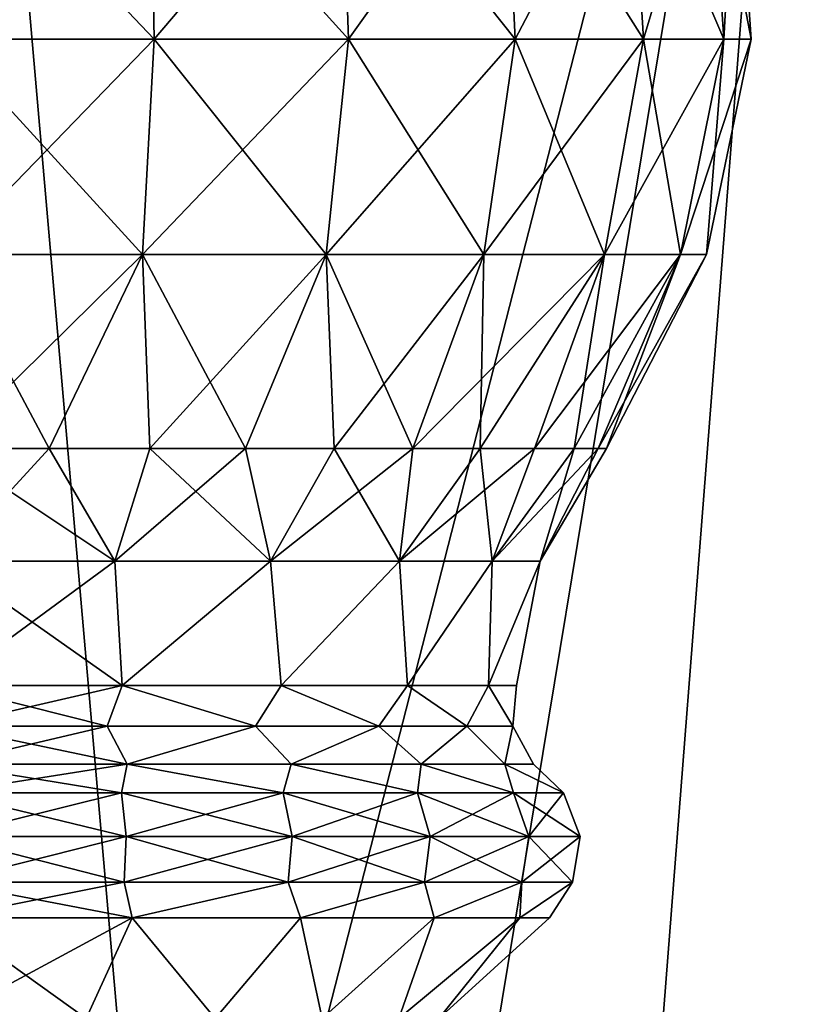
# Model space of a CAD drawing. Header units: millimetres. Extents: x -110 to 119, y -127 to 212.
# Tile 57 of 186: x -74.41 to -68.16, y 19.56 to 27.34. Entities that reach past the tile are written whole.
import ezdxf

# ---------------------------------------------------------------- set-up
doc = ezdxf.new("R2010")
doc.units = ezdxf.units.MM
doc.header["$LTSCALE"] = 26.699852
for name, color, linetype in [('10', 7, 'CONTINUOUS'), ('562', 7, 'CONTINUOUS'), ('563', 7, 'CONTINUOUS'), ('564', 7, 'CONTINUOUS'), ('565', 7, 'CONTINUOUS'), ('566', 7, 'CONTINUOUS')]:
    doc.layers.add(name, color=color, linetype=linetype)

msp = doc.modelspace()

# ---------------------------------------------------------------- linework, layer by layer
at = {"layer": '10', "color": 7, "linetype": 'CONTINUOUS', "true_color": 0xa2afbf}
for points in [[(-68.1718, 34.3275, -53), (-75, 35, -53), (-73.2222, 14.6324, -36), (-68.1718, 34.3275, -53)], [(-73.2222, 14.6324, -36), (-75, 35, -53), (-75, 14.7402, -36), (-73.2222, 14.6324, -36)], [(-71.4732, 14.3118, -36), (-68.1718, 34.3275, -53), (-73.2222, 14.6324, -36), (-71.4732, 14.3118, -36)], [(-69.7738, 13.7826, -36), (-68.1718, 34.3275, -53), (-71.4732, 14.3118, -36), (-69.7738, 13.7826, -36)], [(-61.6061, 32.3358, -53), (-68.1718, 34.3275, -53), (-69.7738, 13.7826, -36), (-61.6061, 32.3358, -53)], [(-68.1489, 13.0511, -36), (-61.6061, 32.3358, -53), (-69.7738, 13.7826, -36), (-68.1489, 13.0511, -36)]]:
    msp.add_3dface(points, dxfattribs=at)
at = {"layer": '562', "color": 7, "linetype": 'CONTINUOUS', "true_color": 0xa2afbf}
for points in [[(-74.9997, 28.9194, 56.2713), (-74.9997, 27.186, 56.3902), (-73.3522, 27.186, 56.1733), (-74.9997, 28.9194, 56.2713)], [(-73.383, 28.9194, 56.0584), (-74.9997, 28.9194, 56.2713), (-73.3522, 27.186, 56.1733), (-73.383, 28.9194, 56.0584)], [(-74.9997, 27.186, 43.6598), (-74.9997, 28.9194, 43.7787), (-73.383, 28.9194, 43.9916), (-74.9997, 27.186, 43.6598)], [(-74.9997, 27.186, 43.6598), (-73.383, 28.9194, 43.9916), (-73.3522, 27.186, 43.8767), (-74.9997, 27.186, 43.6598)], [(-73.383, 28.9194, 43.9916), (-71.8766, 28.9194, 44.6156), (-73.3522, 27.186, 43.8767), (-73.383, 28.9194, 43.9916)], [(-71.8766, 28.9194, 55.4344), (-73.383, 28.9194, 56.0584), (-71.8171, 27.186, 55.5374), (-71.8766, 28.9194, 55.4344)], [(-71.8171, 27.186, 55.5374), (-73.383, 28.9194, 56.0584), (-73.3522, 27.186, 56.1733), (-71.8171, 27.186, 55.5374)], [(-73.3522, 27.186, 43.8767), (-71.8766, 28.9194, 44.6156), (-71.8171, 27.186, 44.5126), (-73.3522, 27.186, 43.8767)], [(-71.8766, 28.9194, 44.6156), (-70.5829, 28.9194, 45.6082), (-71.8171, 27.186, 44.5126), (-71.8766, 28.9194, 44.6156)], [(-70.5829, 28.9194, 54.4418), (-71.8766, 28.9194, 55.4344), (-70.4988, 27.186, 54.5259), (-70.5829, 28.9194, 54.4418)], [(-70.4988, 27.186, 54.5259), (-71.8766, 28.9194, 55.4344), (-71.8171, 27.186, 55.5374), (-70.4988, 27.186, 54.5259)], [(-71.8171, 27.186, 44.5126), (-70.5829, 28.9194, 45.6082), (-70.4988, 27.186, 45.5241), (-71.8171, 27.186, 44.5126)], [(-70.5829, 28.9194, 45.6082), (-69.5903, 28.9194, 46.9019), (-70.4988, 27.186, 45.5241), (-70.5829, 28.9194, 45.6082)], [(-69.5903, 28.9194, 53.1481), (-70.5829, 28.9194, 54.4418), (-69.4872, 27.186, 53.2076), (-69.5903, 28.9194, 53.1481)], [(-69.4872, 27.186, 53.2076), (-70.5829, 28.9194, 54.4418), (-70.4988, 27.186, 54.5259), (-69.4872, 27.186, 53.2076)], [(-70.4988, 27.186, 45.5241), (-69.5903, 28.9194, 46.9019), (-69.4872, 27.186, 46.8424), (-70.4988, 27.186, 45.5241)], [(-69.5903, 28.9194, 46.9019), (-68.9663, 28.9194, 48.4083), (-69.4872, 27.186, 46.8424), (-69.5903, 28.9194, 46.9019)], [(-68.9663, 28.9194, 51.6417), (-69.5903, 28.9194, 53.1481), (-68.8514, 27.186, 51.6724), (-68.9663, 28.9194, 51.6417)], [(-68.8514, 27.186, 51.6724), (-69.5903, 28.9194, 53.1481), (-69.4872, 27.186, 53.2076), (-68.8514, 27.186, 51.6724)], [(-69.4872, 27.186, 46.8424), (-68.9663, 28.9194, 48.4083), (-68.8514, 27.186, 48.3776), (-69.4872, 27.186, 46.8424)], [(-68.9663, 28.9194, 48.4083), (-68.7534, 28.9194, 50.025), (-68.8514, 27.186, 48.3776), (-68.9663, 28.9194, 48.4083)], [(-68.7534, 28.9194, 50.025), (-68.9663, 28.9194, 51.6417), (-68.6345, 27.186, 50.025), (-68.7534, 28.9194, 50.025)], [(-68.6345, 27.186, 50.025), (-68.9663, 28.9194, 51.6417), (-68.8514, 27.186, 51.6724), (-68.6345, 27.186, 50.025)], [(-68.8514, 27.186, 48.3776), (-68.7534, 28.9194, 50.025), (-68.6345, 27.186, 50.025), (-68.8514, 27.186, 48.3776)], [(-74.9997, 27.186, 56.3902), (-74.9997, 25.4847, 56.0371), (-73.4437, 25.4847, 55.8322), (-74.9997, 27.186, 56.3902)], [(-73.3522, 27.186, 56.1733), (-74.9997, 27.186, 56.3902), (-73.4437, 25.4847, 55.8322), (-73.3522, 27.186, 56.1733)], [(-74.9997, 25.4847, 44.0129), (-74.9997, 27.186, 43.6598), (-73.3522, 27.186, 43.8767), (-74.9997, 25.4847, 44.0129)], [(-74.9997, 25.4847, 44.0129), (-73.3522, 27.186, 43.8767), (-73.4437, 25.4847, 44.2178), (-74.9997, 25.4847, 44.0129)], [(-73.3522, 27.186, 43.8767), (-71.8171, 27.186, 44.5126), (-73.4437, 25.4847, 44.2178), (-73.3522, 27.186, 43.8767)], [(-73.4437, 25.4847, 44.2178), (-71.8171, 27.186, 44.5126), (-71.9937, 25.4847, 44.8184), (-73.4437, 25.4847, 44.2178)], [(-71.9937, 25.4847, 55.2316), (-73.3522, 27.186, 56.1733), (-73.4437, 25.4847, 55.8322), (-71.9937, 25.4847, 55.2316)], [(-71.8171, 27.186, 55.5374), (-73.3522, 27.186, 56.1733), (-71.9937, 25.4847, 55.2316), (-71.8171, 27.186, 55.5374)], [(-71.8171, 27.186, 44.5126), (-70.4988, 27.186, 45.5241), (-71.9937, 25.4847, 44.8184), (-71.8171, 27.186, 44.5126)], [(-71.9937, 25.4847, 44.8184), (-70.4988, 27.186, 45.5241), (-70.7485, 25.4847, 45.7738), (-71.9937, 25.4847, 44.8184)], [(-70.7485, 25.4847, 54.2762), (-71.8171, 27.186, 55.5374), (-71.9937, 25.4847, 55.2316), (-70.7485, 25.4847, 54.2762)], [(-70.4988, 27.186, 54.5259), (-71.8171, 27.186, 55.5374), (-70.7485, 25.4847, 54.2762), (-70.4988, 27.186, 54.5259)], [(-70.4988, 27.186, 45.5241), (-69.4872, 27.186, 46.8424), (-70.7485, 25.4847, 45.7738), (-70.4988, 27.186, 45.5241)], [(-70.7485, 25.4847, 45.7738), (-69.4872, 27.186, 46.8424), (-69.7931, 25.4847, 47.019), (-70.7485, 25.4847, 45.7738)], [(-69.7931, 25.4847, 53.031), (-70.4988, 27.186, 54.5259), (-70.7485, 25.4847, 54.2762), (-69.7931, 25.4847, 53.031)], [(-69.4872, 27.186, 53.2076), (-70.4988, 27.186, 54.5259), (-69.7931, 25.4847, 53.031), (-69.4872, 27.186, 53.2076)], [(-69.4872, 27.186, 46.8424), (-68.8514, 27.186, 48.3776), (-69.7931, 25.4847, 47.019), (-69.4872, 27.186, 46.8424)], [(-69.7931, 25.4847, 47.019), (-68.8514, 27.186, 48.3776), (-69.1925, 25.4847, 48.469), (-69.7931, 25.4847, 47.019)], [(-69.1925, 25.4847, 51.581), (-69.4872, 27.186, 53.2076), (-69.7931, 25.4847, 53.031), (-69.1925, 25.4847, 51.581)], [(-68.8514, 27.186, 51.6724), (-69.4872, 27.186, 53.2076), (-69.1925, 25.4847, 51.581), (-68.8514, 27.186, 51.6724)], [(-68.8514, 27.186, 48.3776), (-68.6345, 27.186, 50.025), (-69.1925, 25.4847, 48.469), (-68.8514, 27.186, 48.3776)], [(-69.1925, 25.4847, 48.469), (-68.6345, 27.186, 50.025), (-68.9876, 25.4847, 50.025), (-69.1925, 25.4847, 48.469)], [(-68.9876, 25.4847, 50.025), (-68.8514, 27.186, 51.6724), (-69.1925, 25.4847, 51.581), (-68.9876, 25.4847, 50.025)], [(-68.6345, 27.186, 50.025), (-68.8514, 27.186, 51.6724), (-68.9876, 25.4847, 50.025), (-68.6345, 27.186, 50.025)], [(-74.9997, 25.4847, 56.0371), (-74.9997, 23.9518, 55.245), (-74.1831, 23.9518, 55.1807), (-74.9997, 25.4847, 56.0371)], [(-73.4437, 25.4847, 55.8322), (-74.9997, 25.4847, 56.0371), (-74.1831, 23.9518, 55.1807), (-73.4437, 25.4847, 55.8322)], [(-74.9997, 23.9518, 44.805), (-74.9997, 25.4847, 44.0129), (-73.4437, 25.4847, 44.2178), (-74.9997, 23.9518, 44.805)], [(-74.9997, 23.9518, 44.805), (-73.4437, 25.4847, 44.2178), (-74.1831, 23.9518, 44.8693), (-74.9997, 23.9518, 44.805)], [(-74.1831, 23.9518, 44.8693), (-73.4437, 25.4847, 44.2178), (-73.3866, 23.9518, 45.0605), (-74.1831, 23.9518, 44.8693)], [(-73.3866, 23.9518, 54.9895), (-73.4437, 25.4847, 55.8322), (-74.1831, 23.9518, 55.1807), (-73.3866, 23.9518, 54.9895)], [(-73.4437, 25.4847, 44.2178), (-71.9937, 25.4847, 44.8184), (-73.3866, 23.9518, 45.0605), (-73.4437, 25.4847, 44.2178)], [(-71.9937, 25.4847, 55.2316), (-73.4437, 25.4847, 55.8322), (-72.6299, 23.9518, 54.6761), (-71.9937, 25.4847, 55.2316)], [(-72.6299, 23.9518, 54.6761), (-73.4437, 25.4847, 55.8322), (-73.3866, 23.9518, 54.9895), (-72.6299, 23.9518, 54.6761)], [(-73.3866, 23.9518, 45.0605), (-71.9937, 25.4847, 44.8184), (-72.6299, 23.9518, 45.3739), (-73.3866, 23.9518, 45.0605)], [(-72.6299, 23.9518, 45.3739), (-71.9937, 25.4847, 44.8184), (-71.9314, 23.9518, 45.8019), (-72.6299, 23.9518, 45.3739)], [(-71.9314, 23.9518, 54.2481), (-71.9937, 25.4847, 55.2316), (-72.6299, 23.9518, 54.6761), (-71.9314, 23.9518, 54.2481)], [(-71.9937, 25.4847, 44.8184), (-70.7485, 25.4847, 45.7738), (-71.9314, 23.9518, 45.8019), (-71.9937, 25.4847, 44.8184)], [(-70.7485, 25.4847, 54.2762), (-71.9937, 25.4847, 55.2316), (-71.3086, 23.9518, 53.7161), (-70.7485, 25.4847, 54.2762)], [(-71.3086, 23.9518, 53.7161), (-71.9937, 25.4847, 55.2316), (-71.9314, 23.9518, 54.2481), (-71.3086, 23.9518, 53.7161)], [(-71.9314, 23.9518, 45.8019), (-70.7485, 25.4847, 45.7738), (-71.3086, 23.9518, 46.3339), (-71.9314, 23.9518, 45.8019)], [(-70.7485, 25.4847, 45.7738), (-69.7931, 25.4847, 47.019), (-71.3086, 23.9518, 46.3339), (-70.7485, 25.4847, 45.7738)], [(-71.3086, 23.9518, 46.3339), (-69.7931, 25.4847, 47.019), (-70.7766, 23.9518, 46.9568), (-71.3086, 23.9518, 46.3339)], [(-70.7766, 23.9518, 53.0932), (-70.7485, 25.4847, 54.2762), (-71.3086, 23.9518, 53.7161), (-70.7766, 23.9518, 53.0932)], [(-70.7766, 23.9518, 46.9568), (-69.7931, 25.4847, 47.019), (-70.3486, 23.9518, 47.6552), (-70.7766, 23.9518, 46.9568)], [(-69.7931, 25.4847, 53.031), (-70.7485, 25.4847, 54.2762), (-70.7766, 23.9518, 53.0932), (-69.7931, 25.4847, 53.031)], [(-70.3486, 23.9518, 52.3948), (-69.7931, 25.4847, 53.031), (-70.7766, 23.9518, 53.0932), (-70.3486, 23.9518, 52.3948)], [(-69.7931, 25.4847, 47.019), (-69.1925, 25.4847, 48.469), (-70.3486, 23.9518, 47.6552), (-69.7931, 25.4847, 47.019)], [(-70.3486, 23.9518, 47.6552), (-69.1925, 25.4847, 48.469), (-70.0352, 23.9518, 48.4119), (-70.3486, 23.9518, 47.6552)], [(-70.0352, 23.9518, 51.6381), (-69.7931, 25.4847, 53.031), (-70.3486, 23.9518, 52.3948), (-70.0352, 23.9518, 51.6381)], [(-70.0352, 23.9518, 48.4119), (-69.1925, 25.4847, 48.469), (-69.844, 23.9518, 49.2084), (-70.0352, 23.9518, 48.4119)], [(-69.1925, 25.4847, 51.581), (-69.7931, 25.4847, 53.031), (-70.0352, 23.9518, 51.6381), (-69.1925, 25.4847, 51.581)], [(-69.844, 23.9518, 50.8416), (-69.1925, 25.4847, 51.581), (-70.0352, 23.9518, 51.6381), (-69.844, 23.9518, 50.8416)], [(-69.1925, 25.4847, 48.469), (-68.9876, 25.4847, 50.025), (-69.844, 23.9518, 49.2084), (-69.1925, 25.4847, 48.469)], [(-69.844, 23.9518, 49.2084), (-68.9876, 25.4847, 50.025), (-69.7797, 23.9518, 50.025), (-69.844, 23.9518, 49.2084)], [(-69.7797, 23.9518, 50.025), (-69.1925, 25.4847, 51.581), (-69.844, 23.9518, 50.8416), (-69.7797, 23.9518, 50.025)], [(-68.9876, 25.4847, 50.025), (-69.1925, 25.4847, 51.581), (-69.7797, 23.9518, 50.025), (-68.9876, 25.4847, 50.025)]]:
    msp.add_3dface(points, dxfattribs=at)
at = {"layer": '563', "color": 7, "linetype": 'CONTINUOUS', "true_color": 0xa2afbf}
for points in [[(-74.9997, 23.9518, 55.245), (-74.9997, 23.0603, 54.7708), (-73.6626, 23.0603, 54.5786), (-74.9997, 23.9518, 55.245)], [(-74.1831, 23.9518, 55.1807), (-74.9997, 23.9518, 55.245), (-73.6626, 23.0603, 54.5786), (-74.1831, 23.9518, 55.1807)], [(-74.9997, 23.0603, 45.2792), (-74.9997, 23.9518, 44.805), (-74.1831, 23.9518, 44.8693), (-74.9997, 23.0603, 45.2792)], [(-74.9997, 23.0603, 45.2792), (-74.1831, 23.9518, 44.8693), (-73.6626, 23.0603, 45.4714), (-74.9997, 23.0603, 45.2792)], [(-74.1831, 23.9518, 44.8693), (-73.3866, 23.9518, 45.0605), (-73.6626, 23.0603, 45.4714), (-74.1831, 23.9518, 44.8693)], [(-73.3866, 23.9518, 54.9895), (-74.1831, 23.9518, 55.1807), (-73.6626, 23.0603, 54.5786), (-73.3866, 23.9518, 54.9895)], [(-73.3866, 23.9518, 45.0605), (-72.6299, 23.9518, 45.3739), (-73.6626, 23.0603, 45.4714), (-73.3866, 23.9518, 45.0605)], [(-73.6626, 23.0603, 45.4714), (-72.6299, 23.9518, 45.3739), (-72.4339, 23.0603, 46.0326), (-73.6626, 23.0603, 45.4714)], [(-72.4339, 23.0603, 54.0174), (-73.3866, 23.9518, 54.9895), (-73.6626, 23.0603, 54.5786), (-72.4339, 23.0603, 54.0174)], [(-72.6299, 23.9518, 54.6761), (-73.3866, 23.9518, 54.9895), (-72.4339, 23.0603, 54.0174), (-72.6299, 23.9518, 54.6761)], [(-72.6299, 23.9518, 45.3739), (-71.9314, 23.9518, 45.8019), (-72.4339, 23.0603, 46.0326), (-72.6299, 23.9518, 45.3739)], [(-71.9314, 23.9518, 54.2481), (-72.6299, 23.9518, 54.6761), (-72.4339, 23.0603, 54.0174), (-71.9314, 23.9518, 54.2481)], [(-71.9314, 23.9518, 45.8019), (-71.3086, 23.9518, 46.3339), (-72.4339, 23.0603, 46.0326), (-71.9314, 23.9518, 45.8019)], [(-72.4339, 23.0603, 46.0326), (-71.3086, 23.9518, 46.3339), (-71.413, 23.0603, 46.9171), (-72.4339, 23.0603, 46.0326)], [(-71.413, 23.0603, 53.1329), (-71.9314, 23.9518, 54.2481), (-72.4339, 23.0603, 54.0174), (-71.413, 23.0603, 53.1329)], [(-71.3086, 23.9518, 53.7161), (-71.9314, 23.9518, 54.2481), (-71.413, 23.0603, 53.1329), (-71.3086, 23.9518, 53.7161)], [(-71.3086, 23.9518, 46.3339), (-70.7766, 23.9518, 46.9568), (-71.413, 23.0603, 46.9171), (-71.3086, 23.9518, 46.3339)], [(-70.7766, 23.9518, 46.9568), (-70.3486, 23.9518, 47.6552), (-71.413, 23.0603, 46.9171), (-70.7766, 23.9518, 46.9568)], [(-71.413, 23.0603, 46.9171), (-70.3486, 23.9518, 47.6552), (-70.6827, 23.0603, 48.0535), (-71.413, 23.0603, 46.9171)], [(-70.7766, 23.9518, 53.0932), (-71.3086, 23.9518, 53.7161), (-71.413, 23.0603, 53.1329), (-70.7766, 23.9518, 53.0932)], [(-70.6827, 23.0603, 51.9965), (-70.7766, 23.9518, 53.0932), (-71.413, 23.0603, 53.1329), (-70.6827, 23.0603, 51.9965)], [(-70.3486, 23.9518, 52.3948), (-70.7766, 23.9518, 53.0932), (-70.6827, 23.0603, 51.9965), (-70.3486, 23.9518, 52.3948)], [(-70.3486, 23.9518, 47.6552), (-70.0352, 23.9518, 48.4119), (-70.6827, 23.0603, 48.0535), (-70.3486, 23.9518, 47.6552)], [(-70.0352, 23.9518, 48.4119), (-69.844, 23.9518, 49.2084), (-70.6827, 23.0603, 48.0535), (-70.0352, 23.9518, 48.4119)], [(-70.6827, 23.0603, 48.0535), (-69.844, 23.9518, 49.2084), (-70.3022, 23.0603, 49.3496), (-70.6827, 23.0603, 48.0535)], [(-70.0352, 23.9518, 51.6381), (-70.3486, 23.9518, 52.3948), (-70.6827, 23.0603, 51.9965), (-70.0352, 23.9518, 51.6381)], [(-70.3022, 23.0603, 50.7004), (-70.0352, 23.9518, 51.6381), (-70.6827, 23.0603, 51.9965), (-70.3022, 23.0603, 50.7004)], [(-69.844, 23.9518, 49.2084), (-69.7797, 23.9518, 50.025), (-70.3022, 23.0603, 49.3496), (-69.844, 23.9518, 49.2084)], [(-69.7797, 23.9518, 50.025), (-69.844, 23.9518, 50.8416), (-70.3022, 23.0603, 50.7004), (-69.7797, 23.9518, 50.025)], [(-70.3022, 23.0603, 49.3496), (-69.7797, 23.9518, 50.025), (-70.3022, 23.0603, 50.7004), (-70.3022, 23.0603, 49.3496)], [(-69.844, 23.9518, 50.8416), (-70.0352, 23.9518, 51.6381), (-70.3022, 23.0603, 50.7004), (-69.844, 23.9518, 50.8416)], [(-74.9997, 23.0603, 54.7708), (-74.9997, 22.0785, 54.535), (-73.606, 22.0785, 54.3143), (-74.9997, 23.0603, 54.7708)], [(-73.6626, 23.0603, 54.5786), (-74.9997, 23.0603, 54.7708), (-73.606, 22.0785, 54.3143), (-73.6626, 23.0603, 54.5786)], [(-74.9997, 22.0785, 45.515), (-74.9997, 23.0603, 45.2792), (-73.6626, 23.0603, 45.4714), (-74.9997, 22.0785, 45.515)], [(-74.9997, 22.0785, 45.515), (-73.6626, 23.0603, 45.4714), (-73.606, 22.0785, 45.7357), (-74.9997, 22.0785, 45.515)], [(-73.6626, 23.0603, 45.4714), (-72.4339, 23.0603, 46.0326), (-73.606, 22.0785, 45.7357), (-73.6626, 23.0603, 45.4714)], [(-72.4339, 23.0603, 54.0174), (-73.6626, 23.0603, 54.5786), (-73.606, 22.0785, 54.3143), (-72.4339, 23.0603, 54.0174)], [(-73.606, 22.0785, 45.7357), (-72.4339, 23.0603, 46.0326), (-72.3488, 22.0785, 46.3763), (-73.606, 22.0785, 45.7357)], [(-72.3488, 22.0785, 53.6737), (-72.4339, 23.0603, 54.0174), (-73.606, 22.0785, 54.3143), (-72.3488, 22.0785, 53.6737)], [(-72.4339, 23.0603, 46.0326), (-71.413, 23.0603, 46.9171), (-72.3488, 22.0785, 46.3763), (-72.4339, 23.0603, 46.0326)], [(-71.413, 23.0603, 53.1329), (-72.4339, 23.0603, 54.0174), (-72.3488, 22.0785, 53.6737), (-71.413, 23.0603, 53.1329)], [(-72.3488, 22.0785, 46.3763), (-71.413, 23.0603, 46.9171), (-71.351, 22.0785, 47.3741), (-72.3488, 22.0785, 46.3763)], [(-71.351, 22.0785, 52.6759), (-71.413, 23.0603, 53.1329), (-72.3488, 22.0785, 53.6737), (-71.351, 22.0785, 52.6759)], [(-71.413, 23.0603, 46.9171), (-70.6827, 23.0603, 48.0535), (-71.351, 22.0785, 47.3741), (-71.413, 23.0603, 46.9171)], [(-70.6827, 23.0603, 51.9965), (-71.413, 23.0603, 53.1329), (-71.351, 22.0785, 52.6759), (-70.6827, 23.0603, 51.9965)], [(-71.351, 22.0785, 47.3741), (-70.6827, 23.0603, 48.0535), (-70.7104, 22.0785, 48.6313), (-71.351, 22.0785, 47.3741)], [(-70.7104, 22.0785, 51.4187), (-70.6827, 23.0603, 51.9965), (-71.351, 22.0785, 52.6759), (-70.7104, 22.0785, 51.4187)], [(-70.6827, 23.0603, 48.0535), (-70.3022, 23.0603, 49.3496), (-70.7104, 22.0785, 48.6313), (-70.6827, 23.0603, 48.0535)], [(-70.7104, 22.0785, 48.6313), (-70.3022, 23.0603, 49.3496), (-70.4897, 22.0785, 50.025), (-70.7104, 22.0785, 48.6313)], [(-70.3022, 23.0603, 50.7004), (-70.6827, 23.0603, 51.9965), (-70.7104, 22.0785, 51.4187), (-70.3022, 23.0603, 50.7004)], [(-70.4897, 22.0785, 50.025), (-70.3022, 23.0603, 50.7004), (-70.7104, 22.0785, 51.4187), (-70.4897, 22.0785, 50.025)], [(-70.3022, 23.0603, 49.3496), (-70.3022, 23.0603, 50.7004), (-70.4897, 22.0785, 50.025), (-70.3022, 23.0603, 49.3496)]]:
    msp.add_3dface(points, dxfattribs=at)
at = {"layer": '564', "color": 7, "linetype": 'CONTINUOUS', "true_color": 0xa2afbf}
for points in [[(-74.9997, 22.0785, 54.535), (-74.9997, 21.7569, 54.5519), (-73.7243, 21.7569, 54.3685), (-74.9997, 22.0785, 54.535)], [(-73.606, 22.0785, 54.3143), (-74.9997, 22.0785, 54.535), (-73.7243, 21.7569, 54.3685), (-73.606, 22.0785, 54.3143)], [(-74.9997, 21.7569, 45.4981), (-74.9997, 22.0785, 45.515), (-73.606, 22.0785, 45.7357), (-74.9997, 21.7569, 45.4981)], [(-74.9997, 21.7569, 45.4981), (-73.606, 22.0785, 45.7357), (-73.7243, 21.7569, 45.6815), (-74.9997, 21.7569, 45.4981)], [(-73.606, 22.0785, 45.7357), (-72.5523, 21.7569, 46.2167), (-73.7243, 21.7569, 45.6815), (-73.606, 22.0785, 45.7357)], [(-73.606, 22.0785, 54.3143), (-73.7243, 21.7569, 54.3685), (-72.5523, 21.7569, 53.8333), (-73.606, 22.0785, 54.3143)], [(-73.606, 22.0785, 45.7357), (-72.3488, 22.0785, 46.3763), (-72.5523, 21.7569, 46.2167), (-73.606, 22.0785, 45.7357)], [(-72.3488, 22.0785, 53.6737), (-73.606, 22.0785, 54.3143), (-72.5523, 21.7569, 53.8333), (-72.3488, 22.0785, 53.6737)], [(-72.3488, 22.0785, 46.3763), (-71.5785, 21.7569, 47.0605), (-72.5523, 21.7569, 46.2167), (-72.3488, 22.0785, 46.3763)], [(-72.3488, 22.0785, 53.6737), (-72.5523, 21.7569, 53.8333), (-71.5785, 21.7569, 52.9895), (-72.3488, 22.0785, 53.6737)], [(-72.3488, 22.0785, 46.3763), (-71.351, 22.0785, 47.3741), (-71.5785, 21.7569, 47.0605), (-72.3488, 22.0785, 46.3763)], [(-71.351, 22.0785, 52.6759), (-72.3488, 22.0785, 53.6737), (-71.5785, 21.7569, 52.9895), (-71.351, 22.0785, 52.6759)], [(-71.351, 22.0785, 47.3741), (-70.8819, 21.7569, 48.1445), (-71.5785, 21.7569, 47.0605), (-71.351, 22.0785, 47.3741)], [(-71.351, 22.0785, 52.6759), (-71.5785, 21.7569, 52.9895), (-70.8819, 21.7569, 51.9055), (-71.351, 22.0785, 52.6759)], [(-71.351, 22.0785, 47.3741), (-70.7104, 22.0785, 48.6313), (-70.8819, 21.7569, 48.1445), (-71.351, 22.0785, 47.3741)], [(-70.7104, 22.0785, 51.4187), (-71.351, 22.0785, 52.6759), (-70.8819, 21.7569, 51.9055), (-70.7104, 22.0785, 51.4187)], [(-70.7104, 22.0785, 48.6313), (-70.5189, 21.7569, 49.3808), (-70.8819, 21.7569, 48.1445), (-70.7104, 22.0785, 48.6313)], [(-70.7104, 22.0785, 51.4187), (-70.8819, 21.7569, 51.9055), (-70.5189, 21.7569, 50.6692), (-70.7104, 22.0785, 51.4187)], [(-70.7104, 22.0785, 48.6313), (-70.4897, 22.0785, 50.025), (-70.5189, 21.7569, 49.3808), (-70.7104, 22.0785, 48.6313)], [(-70.4897, 22.0785, 50.025), (-70.7104, 22.0785, 51.4187), (-70.5189, 21.7569, 50.6692), (-70.4897, 22.0785, 50.025)], [(-70.4897, 22.0785, 50.025), (-70.5189, 21.7569, 50.6692), (-70.5189, 21.7569, 49.3808), (-70.4897, 22.0785, 50.025)], [(-74.9997, 21.4574, 45.3799), (-74.9997, 21.7569, 45.4981), (-73.7243, 21.7569, 45.6815), (-74.9997, 21.4574, 45.3799)], [(-74.9997, 21.4574, 45.3799), (-73.7243, 21.7569, 45.6815), (-73.5643, 21.4574, 45.6072), (-74.9997, 21.4574, 45.3799)], [(-74.9997, 21.7569, 54.5519), (-74.9997, 21.4574, 54.6701), (-73.5643, 21.4574, 54.4428), (-74.9997, 21.7569, 54.5519)], [(-73.7243, 21.7569, 54.3685), (-74.9997, 21.7569, 54.5519), (-73.5643, 21.4574, 54.4428), (-73.7243, 21.7569, 54.3685)], [(-72.5523, 21.7569, 53.8333), (-73.7243, 21.7569, 54.3685), (-73.5643, 21.4574, 54.4428), (-72.5523, 21.7569, 53.8333)], [(-73.7243, 21.7569, 45.6815), (-72.5523, 21.7569, 46.2167), (-73.5643, 21.4574, 45.6072), (-73.7243, 21.7569, 45.6815)], [(-72.2693, 21.4574, 53.783), (-72.5523, 21.7569, 53.8333), (-73.5643, 21.4574, 54.4428), (-72.2693, 21.4574, 53.783)], [(-73.5643, 21.4574, 45.6072), (-72.5523, 21.7569, 46.2167), (-72.2693, 21.4574, 46.267), (-73.5643, 21.4574, 45.6072)], [(-71.5785, 21.7569, 52.9895), (-72.5523, 21.7569, 53.8333), (-72.2693, 21.4574, 53.783), (-71.5785, 21.7569, 52.9895)], [(-72.5523, 21.7569, 46.2167), (-71.5785, 21.7569, 47.0605), (-72.2693, 21.4574, 46.267), (-72.5523, 21.7569, 46.2167)], [(-71.2417, 21.4574, 52.7553), (-71.5785, 21.7569, 52.9895), (-72.2693, 21.4574, 53.783), (-71.2417, 21.4574, 52.7553)], [(-72.2693, 21.4574, 46.267), (-71.5785, 21.7569, 47.0605), (-71.2417, 21.4574, 47.2947), (-72.2693, 21.4574, 46.267)], [(-70.8819, 21.7569, 51.9055), (-71.5785, 21.7569, 52.9895), (-71.2417, 21.4574, 52.7553), (-70.8819, 21.7569, 51.9055)], [(-71.5785, 21.7569, 47.0605), (-70.8819, 21.7569, 48.1445), (-71.2417, 21.4574, 47.2947), (-71.5785, 21.7569, 47.0605)], [(-70.5819, 21.4574, 51.4604), (-70.8819, 21.7569, 51.9055), (-71.2417, 21.4574, 52.7553), (-70.5819, 21.4574, 51.4604)], [(-71.2417, 21.4574, 47.2947), (-70.8819, 21.7569, 48.1445), (-70.5819, 21.4574, 48.5896), (-71.2417, 21.4574, 47.2947)], [(-70.5189, 21.7569, 50.6692), (-70.8819, 21.7569, 51.9055), (-70.5819, 21.4574, 51.4604), (-70.5189, 21.7569, 50.6692)], [(-70.8819, 21.7569, 48.1445), (-70.5189, 21.7569, 49.3808), (-70.5819, 21.4574, 48.5896), (-70.8819, 21.7569, 48.1445)], [(-70.3545, 21.4574, 50.025), (-70.5189, 21.7569, 50.6692), (-70.5819, 21.4574, 51.4604), (-70.3545, 21.4574, 50.025)], [(-70.5819, 21.4574, 48.5896), (-70.5189, 21.7569, 49.3808), (-70.3545, 21.4574, 50.025), (-70.5819, 21.4574, 48.5896)], [(-70.5189, 21.7569, 49.3808), (-70.5189, 21.7569, 50.6692), (-70.3545, 21.4574, 50.025), (-70.5189, 21.7569, 49.3808)]]:
    msp.add_3dface(points, dxfattribs=at)
at = {"layer": '565', "color": 7, "linetype": 'CONTINUOUS', "true_color": 0xa2afbf}
for points in [[(-74.9997, 21.2287, 45.0925), (-74.9997, 21.4574, 45.3799), (-73.5643, 21.4574, 45.6072), (-74.9997, 21.2287, 45.0925)], [(-74.9997, 21.4574, 54.6701), (-74.9997, 21.2287, 54.9575), (-73.61, 21.2287, 54.7577), (-74.9997, 21.4574, 54.6701)], [(-73.5643, 21.4574, 54.4428), (-74.9997, 21.4574, 54.6701), (-73.61, 21.2287, 54.7577), (-73.5643, 21.4574, 54.4428)], [(-74.9997, 21.2287, 45.0925), (-73.5643, 21.4574, 45.6072), (-73.61, 21.2287, 45.2923), (-74.9997, 21.2287, 45.0925)], [(-73.61, 21.2287, 45.2923), (-73.5643, 21.4574, 45.6072), (-72.333, 21.2287, 45.8755), (-73.61, 21.2287, 45.2923)], [(-72.333, 21.2287, 54.1745), (-73.5643, 21.4574, 54.4428), (-73.61, 21.2287, 54.7577), (-72.333, 21.2287, 54.1745)], [(-73.5643, 21.4574, 45.6072), (-72.2693, 21.4574, 46.267), (-72.333, 21.2287, 45.8755), (-73.5643, 21.4574, 45.6072)], [(-72.2693, 21.4574, 53.783), (-73.5643, 21.4574, 54.4428), (-72.333, 21.2287, 54.1745), (-72.2693, 21.4574, 53.783)], [(-72.333, 21.2287, 45.8755), (-72.2693, 21.4574, 46.267), (-71.272, 21.2287, 46.7949), (-72.333, 21.2287, 45.8755)], [(-71.272, 21.2287, 53.2551), (-72.2693, 21.4574, 53.783), (-72.333, 21.2287, 54.1745), (-71.272, 21.2287, 53.2551)], [(-72.2693, 21.4574, 46.267), (-71.2417, 21.4574, 47.2947), (-71.272, 21.2287, 46.7949), (-72.2693, 21.4574, 46.267)], [(-71.2417, 21.4574, 52.7553), (-72.2693, 21.4574, 53.783), (-71.272, 21.2287, 53.2551), (-71.2417, 21.4574, 52.7553)], [(-71.272, 21.2287, 46.7949), (-71.2417, 21.4574, 47.2947), (-70.5129, 21.2287, 47.976), (-71.272, 21.2287, 46.7949)], [(-70.5129, 21.2287, 52.074), (-71.2417, 21.4574, 52.7553), (-71.272, 21.2287, 53.2551), (-70.5129, 21.2287, 52.074)], [(-71.2417, 21.4574, 47.2947), (-70.5819, 21.4574, 48.5896), (-70.5129, 21.2287, 47.976), (-71.2417, 21.4574, 47.2947)], [(-70.5819, 21.4574, 51.4604), (-71.2417, 21.4574, 52.7553), (-70.5129, 21.2287, 52.074), (-70.5819, 21.4574, 51.4604)], [(-70.5819, 21.4574, 48.5896), (-70.3545, 21.4574, 50.025), (-70.1174, 21.2287, 49.323), (-70.5819, 21.4574, 48.5896)], [(-70.5129, 21.2287, 47.976), (-70.5819, 21.4574, 48.5896), (-70.1174, 21.2287, 49.323), (-70.5129, 21.2287, 47.976)], [(-70.3545, 21.4574, 50.025), (-70.5819, 21.4574, 51.4604), (-70.1174, 21.2287, 50.727), (-70.3545, 21.4574, 50.025)], [(-70.1174, 21.2287, 50.727), (-70.5819, 21.4574, 51.4604), (-70.5129, 21.2287, 52.074), (-70.1174, 21.2287, 50.727)], [(-70.1174, 21.2287, 49.323), (-70.3545, 21.4574, 50.025), (-70.1174, 21.2287, 50.727), (-70.1174, 21.2287, 49.323)], [(-74.9997, 20.8857, 44.9605), (-74.9997, 21.2287, 45.0925), (-73.61, 21.2287, 45.2923), (-74.9997, 20.8857, 44.9605)], [(-74.9997, 20.8857, 44.9605), (-73.61, 21.2287, 45.2923), (-73.5728, 20.8857, 45.1656), (-74.9997, 20.8857, 44.9605)], [(-74.9997, 21.2287, 54.9575), (-74.9997, 20.8857, 55.0895), (-73.5728, 20.8857, 54.8844), (-74.9997, 21.2287, 54.9575)], [(-73.61, 21.2287, 54.7577), (-74.9997, 21.2287, 54.9575), (-73.5728, 20.8857, 54.8844), (-73.61, 21.2287, 54.7577)], [(-73.61, 21.2287, 45.2923), (-72.333, 21.2287, 45.8755), (-73.5728, 20.8857, 45.1656), (-73.61, 21.2287, 45.2923)], [(-72.333, 21.2287, 54.1745), (-73.61, 21.2287, 54.7577), (-72.2616, 20.8857, 54.2856), (-72.333, 21.2287, 54.1745)], [(-72.2616, 20.8857, 54.2856), (-73.61, 21.2287, 54.7577), (-73.5728, 20.8857, 54.8844), (-72.2616, 20.8857, 54.2856)], [(-73.5728, 20.8857, 45.1656), (-72.333, 21.2287, 45.8755), (-72.2616, 20.8857, 45.7644), (-73.5728, 20.8857, 45.1656)], [(-72.333, 21.2287, 45.8755), (-71.272, 21.2287, 46.7949), (-72.2616, 20.8857, 45.7644), (-72.333, 21.2287, 45.8755)], [(-71.272, 21.2287, 53.2551), (-72.333, 21.2287, 54.1745), (-71.1722, 20.8857, 53.3416), (-71.272, 21.2287, 53.2551)], [(-71.1722, 20.8857, 53.3416), (-72.333, 21.2287, 54.1745), (-72.2616, 20.8857, 54.2856), (-71.1722, 20.8857, 53.3416)], [(-72.2616, 20.8857, 45.7644), (-71.272, 21.2287, 46.7949), (-71.1722, 20.8857, 46.7084), (-72.2616, 20.8857, 45.7644)], [(-71.272, 21.2287, 46.7949), (-70.5129, 21.2287, 47.976), (-71.1722, 20.8857, 46.7084), (-71.272, 21.2287, 46.7949)], [(-70.5129, 21.2287, 52.074), (-71.272, 21.2287, 53.2551), (-70.3928, 20.8857, 52.1289), (-70.5129, 21.2287, 52.074)], [(-70.3928, 20.8857, 52.1289), (-71.272, 21.2287, 53.2551), (-71.1722, 20.8857, 53.3416), (-70.3928, 20.8857, 52.1289)], [(-71.1722, 20.8857, 46.7084), (-70.5129, 21.2287, 47.976), (-70.3928, 20.8857, 47.9211), (-71.1722, 20.8857, 46.7084)], [(-70.5129, 21.2287, 47.976), (-70.1174, 21.2287, 49.323), (-70.3928, 20.8857, 47.9211), (-70.5129, 21.2287, 47.976)], [(-70.1174, 21.2287, 50.727), (-70.5129, 21.2287, 52.074), (-69.9867, 20.8857, 50.7458), (-70.1174, 21.2287, 50.727)], [(-69.9867, 20.8857, 50.7458), (-70.5129, 21.2287, 52.074), (-70.3928, 20.8857, 52.1289), (-69.9867, 20.8857, 50.7458)], [(-70.3928, 20.8857, 47.9211), (-70.1174, 21.2287, 49.323), (-69.9867, 20.8857, 49.3042), (-70.3928, 20.8857, 47.9211)], [(-70.1174, 21.2287, 49.323), (-70.1174, 21.2287, 50.727), (-69.9867, 20.8857, 49.3042), (-70.1174, 21.2287, 49.323)], [(-69.9867, 20.8857, 49.3042), (-70.1174, 21.2287, 50.727), (-69.9867, 20.8857, 50.7458), (-69.9867, 20.8857, 49.3042)], [(-74.9997, 20.523, 45.0204), (-74.9997, 20.8857, 44.9605), (-73.5728, 20.8857, 45.1656), (-74.9997, 20.523, 45.0204)], [(-74.9997, 20.523, 45.0204), (-73.5728, 20.8857, 45.1656), (-73.5897, 20.523, 45.2232), (-74.9997, 20.523, 45.0204)], [(-74.9997, 20.8857, 55.0895), (-74.9997, 20.523, 55.0296), (-73.5897, 20.523, 54.8268), (-74.9997, 20.8857, 55.0895)], [(-73.5728, 20.8857, 54.8844), (-74.9997, 20.8857, 55.0895), (-73.5897, 20.523, 54.8268), (-73.5728, 20.8857, 54.8844)], [(-73.5728, 20.8857, 45.1656), (-72.2616, 20.8857, 45.7644), (-73.5897, 20.523, 45.2232), (-73.5728, 20.8857, 45.1656)], [(-73.5897, 20.523, 45.2232), (-72.2616, 20.8857, 45.7644), (-72.294, 20.523, 45.8149), (-73.5897, 20.523, 45.2232)], [(-72.294, 20.523, 54.2351), (-73.5728, 20.8857, 54.8844), (-73.5897, 20.523, 54.8268), (-72.294, 20.523, 54.2351)], [(-72.2616, 20.8857, 54.2856), (-73.5728, 20.8857, 54.8844), (-72.294, 20.523, 54.2351), (-72.2616, 20.8857, 54.2856)], [(-72.2616, 20.8857, 45.7644), (-71.1722, 20.8857, 46.7084), (-72.294, 20.523, 45.8149), (-72.2616, 20.8857, 45.7644)], [(-72.294, 20.523, 45.8149), (-71.1722, 20.8857, 46.7084), (-71.2175, 20.523, 46.7477), (-72.294, 20.523, 45.8149)], [(-71.2175, 20.523, 53.3023), (-72.2616, 20.8857, 54.2856), (-72.294, 20.523, 54.2351), (-71.2175, 20.523, 53.3023)], [(-71.1722, 20.8857, 53.3416), (-72.2616, 20.8857, 54.2856), (-71.2175, 20.523, 53.3023), (-71.1722, 20.8857, 53.3416)], [(-71.1722, 20.8857, 46.7084), (-70.3928, 20.8857, 47.9211), (-71.2175, 20.523, 46.7477), (-71.1722, 20.8857, 46.7084)], [(-71.2175, 20.523, 46.7477), (-70.3928, 20.8857, 47.9211), (-70.4474, 20.523, 47.946), (-71.2175, 20.523, 46.7477)], [(-70.4474, 20.523, 52.104), (-71.1722, 20.8857, 53.3416), (-71.2175, 20.523, 53.3023), (-70.4474, 20.523, 52.104)], [(-70.3928, 20.8857, 52.1289), (-71.1722, 20.8857, 53.3416), (-70.4474, 20.523, 52.104), (-70.3928, 20.8857, 52.1289)], [(-70.3928, 20.8857, 47.9211), (-69.9867, 20.8857, 49.3042), (-70.4474, 20.523, 47.946), (-70.3928, 20.8857, 47.9211)], [(-70.4474, 20.523, 47.946), (-69.9867, 20.8857, 49.3042), (-70.0461, 20.523, 49.3128), (-70.4474, 20.523, 47.946)], [(-70.0461, 20.523, 50.7372), (-70.3928, 20.8857, 52.1289), (-70.4474, 20.523, 52.104), (-70.0461, 20.523, 50.7372)], [(-69.9867, 20.8857, 50.7458), (-70.3928, 20.8857, 52.1289), (-70.0461, 20.523, 50.7372), (-69.9867, 20.8857, 50.7458)], [(-69.9867, 20.8857, 49.3042), (-69.9867, 20.8857, 50.7458), (-70.0461, 20.523, 49.3128), (-69.9867, 20.8857, 49.3042)], [(-70.0461, 20.523, 49.3128), (-69.9867, 20.8857, 50.7458), (-70.0461, 20.523, 50.7372), (-70.0461, 20.523, 49.3128)], [(-74.9997, 20.2414, 45.255), (-74.9997, 20.523, 45.0204), (-73.5897, 20.523, 45.2232), (-74.9997, 20.2414, 45.255)], [(-74.9997, 20.2414, 45.255), (-73.5897, 20.523, 45.2232), (-73.5257, 20.2414, 45.4885), (-74.9997, 20.2414, 45.255)], [(-74.9997, 20.523, 55.0296), (-74.9997, 20.2414, 54.795), (-73.5257, 20.2414, 54.5615), (-74.9997, 20.523, 55.0296)], [(-73.5897, 20.523, 54.8268), (-74.9997, 20.523, 55.0296), (-73.5257, 20.2414, 54.5615), (-73.5897, 20.523, 54.8268)], [(-73.5897, 20.523, 45.2232), (-72.294, 20.523, 45.8149), (-73.5257, 20.2414, 45.4885), (-73.5897, 20.523, 45.2232)], [(-72.294, 20.523, 54.2351), (-73.5897, 20.523, 54.8268), (-73.5257, 20.2414, 54.5615), (-72.294, 20.523, 54.2351)], [(-73.5257, 20.2414, 45.4885), (-72.294, 20.523, 45.8149), (-72.196, 20.2414, 46.166), (-73.5257, 20.2414, 45.4885)], [(-72.196, 20.2414, 53.884), (-72.294, 20.523, 54.2351), (-73.5257, 20.2414, 54.5615), (-72.196, 20.2414, 53.884)], [(-72.294, 20.523, 45.8149), (-71.2175, 20.523, 46.7477), (-72.196, 20.2414, 46.166), (-72.294, 20.523, 45.8149)], [(-71.2175, 20.523, 53.3023), (-72.294, 20.523, 54.2351), (-72.196, 20.2414, 53.884), (-71.2175, 20.523, 53.3023)], [(-72.196, 20.2414, 46.166), (-71.2175, 20.523, 46.7477), (-71.1407, 20.2414, 47.2213), (-72.196, 20.2414, 46.166)], [(-71.1407, 20.2414, 52.8287), (-71.2175, 20.523, 53.3023), (-72.196, 20.2414, 53.884), (-71.1407, 20.2414, 52.8287)], [(-71.2175, 20.523, 46.7477), (-70.4474, 20.523, 47.946), (-71.1407, 20.2414, 47.2213), (-71.2175, 20.523, 46.7477)], [(-70.4474, 20.523, 52.104), (-71.2175, 20.523, 53.3023), (-71.1407, 20.2414, 52.8287), (-70.4474, 20.523, 52.104)], [(-71.1407, 20.2414, 47.2213), (-70.4474, 20.523, 47.946), (-70.4631, 20.2414, 48.551), (-71.1407, 20.2414, 47.2213)], [(-70.4631, 20.2414, 51.499), (-70.4474, 20.523, 52.104), (-71.1407, 20.2414, 52.8287), (-70.4631, 20.2414, 51.499)], [(-70.4474, 20.523, 47.946), (-70.0461, 20.523, 49.3128), (-70.4631, 20.2414, 48.551), (-70.4474, 20.523, 47.946)], [(-70.4631, 20.2414, 48.551), (-70.0461, 20.523, 49.3128), (-70.2297, 20.2414, 50.025), (-70.4631, 20.2414, 48.551)], [(-70.0461, 20.523, 50.7372), (-70.4474, 20.523, 52.104), (-70.4631, 20.2414, 51.499), (-70.0461, 20.523, 50.7372)], [(-70.2297, 20.2414, 50.025), (-70.0461, 20.523, 50.7372), (-70.4631, 20.2414, 51.499), (-70.2297, 20.2414, 50.025)], [(-70.0461, 20.523, 49.3128), (-70.0461, 20.523, 50.7372), (-70.2297, 20.2414, 50.025), (-70.0461, 20.523, 49.3128)]]:
    msp.add_3dface(points, dxfattribs=at)
at = {"layer": '566', "color": 7, "linetype": 'CONTINUOUS', "true_color": 0xa2afbf}
for points in [[(-74.9997, 19.4464, 46.0887), (-74.9997, 20.2414, 45.255), (-73.5257, 20.2414, 45.4885), (-74.9997, 19.4464, 46.0887)], [(-74.9997, 20.2414, 54.795), (-74.9997, 19.4464, 53.9613), (-73.8907, 19.4464, 53.8018), (-74.9997, 20.2414, 54.795)], [(-73.5257, 20.2414, 54.5615), (-74.9997, 20.2414, 54.795), (-73.8907, 19.4464, 53.8018), (-73.5257, 20.2414, 54.5615)], [(-74.9997, 19.4464, 46.0887), (-73.5257, 20.2414, 45.4885), (-73.8907, 19.4464, 46.2482), (-74.9997, 19.4464, 46.0887)], [(-73.8907, 19.4464, 46.2482), (-73.5257, 20.2414, 45.4885), (-72.8716, 19.4464, 46.7136), (-73.8907, 19.4464, 46.2482)], [(-72.8716, 19.4464, 53.3364), (-73.5257, 20.2414, 54.5615), (-73.8907, 19.4464, 53.8018), (-72.8716, 19.4464, 53.3364)], [(-73.5257, 20.2414, 45.4885), (-72.196, 20.2414, 46.166), (-72.8716, 19.4464, 46.7136), (-73.5257, 20.2414, 45.4885)], [(-72.196, 20.2414, 53.884), (-73.5257, 20.2414, 54.5615), (-72.8716, 19.4464, 53.3364), (-72.196, 20.2414, 53.884)], [(-72.8716, 19.4464, 46.7136), (-72.196, 20.2414, 46.166), (-72.0248, 19.4464, 47.4473), (-72.8716, 19.4464, 46.7136)], [(-72.0248, 19.4464, 52.6027), (-72.196, 20.2414, 53.884), (-72.8716, 19.4464, 53.3364), (-72.0248, 19.4464, 52.6027)], [(-72.196, 20.2414, 46.166), (-71.1407, 20.2414, 47.2213), (-72.0248, 19.4464, 47.4473), (-72.196, 20.2414, 46.166)], [(-71.1407, 20.2414, 52.8287), (-72.196, 20.2414, 53.884), (-72.0248, 19.4464, 52.6027), (-71.1407, 20.2414, 52.8287)], [(-72.0248, 19.4464, 47.4473), (-71.1407, 20.2414, 47.2213), (-71.4191, 19.4464, 48.3898), (-72.0248, 19.4464, 47.4473)], [(-71.4191, 19.4464, 51.6602), (-71.1407, 20.2414, 52.8287), (-72.0248, 19.4464, 52.6027), (-71.4191, 19.4464, 51.6602)], [(-71.1407, 20.2414, 47.2213), (-70.4631, 20.2414, 48.551), (-71.4191, 19.4464, 48.3898), (-71.1407, 20.2414, 47.2213)], [(-71.4191, 19.4464, 48.3898), (-70.4631, 20.2414, 48.551), (-71.1035, 19.4464, 49.4648), (-71.4191, 19.4464, 48.3898)], [(-70.4631, 20.2414, 51.499), (-71.1407, 20.2414, 52.8287), (-71.4191, 19.4464, 51.6602), (-70.4631, 20.2414, 51.499)], [(-71.1035, 19.4464, 50.5852), (-70.4631, 20.2414, 51.499), (-71.4191, 19.4464, 51.6602), (-71.1035, 19.4464, 50.5852)], [(-70.4631, 20.2414, 48.551), (-70.2297, 20.2414, 50.025), (-71.1035, 19.4464, 49.4648), (-70.4631, 20.2414, 48.551)], [(-70.2297, 20.2414, 50.025), (-70.4631, 20.2414, 51.499), (-71.1035, 19.4464, 50.5852), (-70.2297, 20.2414, 50.025)], [(-71.1035, 19.4464, 49.4648), (-70.2297, 20.2414, 50.025), (-71.1035, 19.4464, 50.5852), (-71.1035, 19.4464, 49.4648)]]:
    msp.add_3dface(points, dxfattribs=at)

doc.saveas('drawing.dxf')
